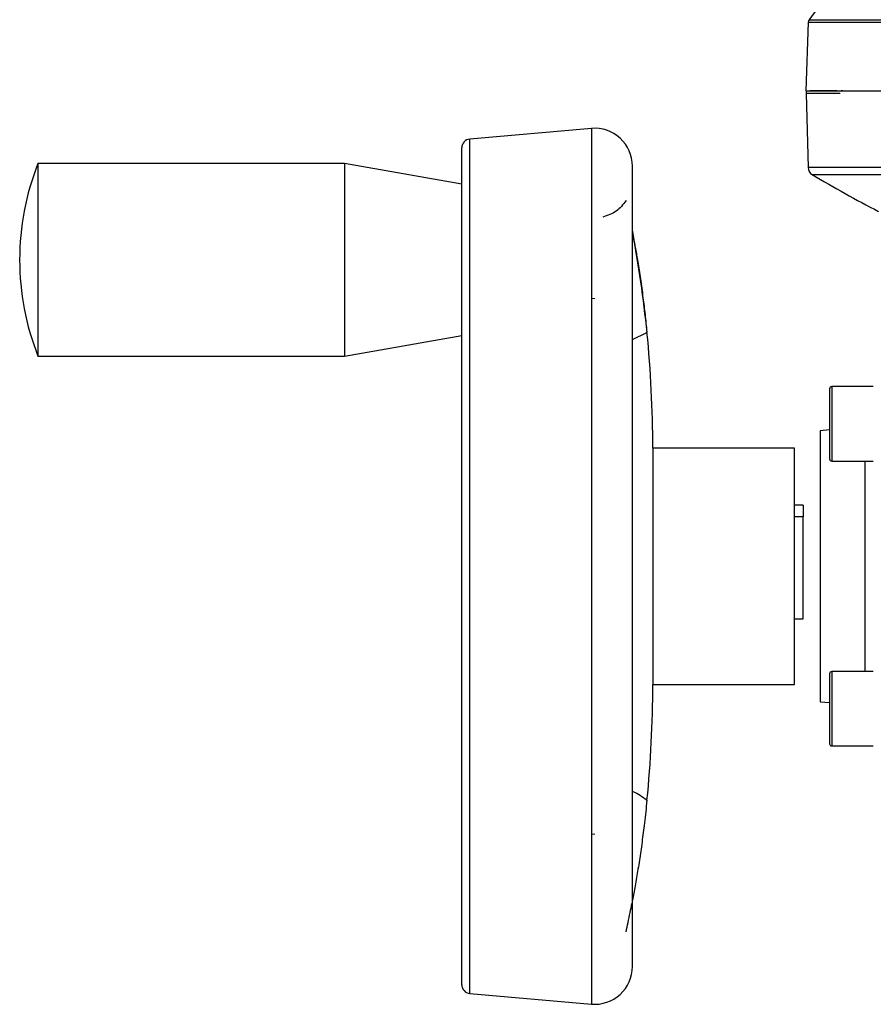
# Model space of a CAD drawing. Header units: millimetres. Extents: x 555 to 1891, y 89 to 1282.
# Tile 21 of 39: x 555 to 653, y 674 to 787. Entities that reach past the tile are written whole.
import ezdxf

# ---------------------------------------------------------------- set-up
doc = ezdxf.new("R2010")
doc.units = ezdxf.units.MM

msp = doc.modelspace()

# ---------------------------------------------------------------- linework, layer by layer
at = {"color": 7, "linetype": 'Continuous', "lineweight": 25}
for p, q in [((645.14, 786.27), (644.86, 778.42)), ((644.89, 778.1), (645.11, 769.68)), ((649.09, 778.42), (648.9, 778.42)), ((620.36, 774.12), (606.47, 772.91)), ((592.14, 770.12), (557.14, 770.12)), ((557.14, 770.12), (557.14, 748.12)), ((605.55, 767.76), (592.14, 770.12)), ((592.14, 770.12), (592.14, 748.12)), ((625.05, 678.42), (625.05, 769.83)), ((620.36, 754.75), (620.74, 754.71)), ((592.14, 748.12), (605.55, 750.49)), ((557.14, 748.12), (592.14, 748.12)), ((652.56, 744.64), (647.81, 744.64)), ((647.56, 739.69), (646.48, 739.59)), ((646.48, 739.59), (646.48, 708.66)), ((643.55, 737.62), (627.36, 737.62)), ((627.36, 737.62), (627.36, 710.62)), ((643.55, 710.62), (643.55, 737.62)), ((647.81, 736.14), (652.56, 736.14)), ((644.55, 731.12), (643.55, 731.12)), ((644.55, 731.12), (644.55, 729.78)), ((644.55, 729.78), (643.55, 729.78)), ((644.55, 718.12), (644.55, 729.78)), ((643.55, 718.12), (644.55, 718.12)), ((652.56, 712.11), (647.81, 712.11)), ((627.36, 710.62), (643.55, 710.62)), ((646.48, 708.66), (647.56, 708.56)), ((647.81, 703.61), (652.56, 703.61)), ((620.74, 693.54), (620.36, 693.49)), ((606.47, 675.34), (620.36, 674.12))]:
    msp.add_line(p, q, dxfattribs=at)
at = {"color": 8, "linetype": 'Continuous', "lineweight": 25}
for p, q in [((645.14, 786.27), (824.59, 786.27)), ((645.23, 786.54), (824.5, 786.54)), ((648.77, 778.1), (644.89, 778.1)), ((620.36, 774.12), (620.36, 674.12)), ((606.47, 675.34), (606.47, 772.91)), ((816.35, 769.68), (645.11, 769.68)), ((814.17, 768.84), (645.6, 768.84)), ((625.05, 750.01), (626.7, 750.84)), ((647.81, 744.64), (647.81, 736.14)), ((651.65, 712.11), (651.65, 736.14)), ((647.81, 712.11), (647.81, 707.86)), ((647.81, 707.86), (647.81, 703.61))]:
    msp.add_line(p, q, dxfattribs=at)
at = {"color": 7, "linetype": 'Continuous', "lineweight": 25}
for centre, radius, start, end in [((726.36, 728.08), 100, 138.6427, 144.2252), ((645.64, 786.25), 0.5, 144.2252, 178), ((645.89, 778.12), 1, 162.514, 181.5), ((620.74, 769.83), 4.31, 0, 95), ((606.55, 771.91), 1, 95, 180), ((585.05, 759.12), 30, 158.4898, 201.5102), ((646.11, 769.7), 1, 181.5, 239.2302), ((717.22, 889.14), 140, 239.2302, 242.7723), ((494.5, 737.62), 132.87, 5.6951, 10.7281), ((494.5, 737.62), 132.87, 0, 5.7112), ((647.81, 744.39), 0.25, 90, 180), ((647.81, 736.39), 0.25, 180, 270), ((647.81, 711.86), 0.25, 90, 180), ((494.5, 710.62), 132.87, 354.2888, 0), ((647.81, 703.86), 0.25, 180, 270), ((620.74, 678.42), 4.31, 265, 360), ((606.55, 676.34), 1, 180, 265)]:
    msp.add_arc(centre, radius, start, end, dxfattribs=at)
msp.add_open_spline([(644.86, 778.42), (644.95, 778.42), (645.11, 778.42), (646.46, 778.42), (648.6, 778.42), (651.58, 778.42), (655.36, 778.42), (659.91, 778.42), (665.18, 778.42), (671.12, 778.42), (677.68, 778.42), (684.78, 778.42), (692.37, 778.42), (700.37, 778.42), (708.7, 778.42), (717.28, 778.42), (726.03, 778.42), (734.86, 778.42), (743.7, 778.42), (752.45, 778.42), (761.03, 778.42), (769.36, 778.42), (777.36, 778.42), (784.95, 778.42), (792.05, 778.42), (798.61, 778.42), (804.55, 778.42), (809.82, 778.42), (814.37, 778.42), (818.15, 778.42), (821.13, 778.42), (823.27, 778.42), (824.61, 778.42), (824.78, 778.42), (824.86, 778.42)], degree=3, dxfattribs=at)
for points, knots in [([(648.41, 778.42), (647.68, 778.42), (646.27, 778.42), (645.63, 778.42), (645.31, 778.42)], [0, 0, 0, 0, 0.511416, 1, 1, 1, 1]), ([(605.55, 676.34), (605.55, 676.4), (605.55, 676.54), (605.55, 677.69), (605.55, 679.43), (605.55, 681.62), (605.55, 684.07), (605.55, 686.96), (605.55, 690.27), (605.55, 693.94), (605.55, 697.9), (605.55, 702.1), (605.55, 706.91), (605.55, 712.32), (605.55, 718.23), (605.55, 724.12), (605.55, 730.01), (605.55, 735.92), (605.55, 741.33), (605.55, 746.14), (605.55, 750.35), (605.55, 754.31), (605.55, 757.97), (605.55, 761.28), (605.55, 764.17), (605.55, 766.63), (605.55, 768.82), (605.55, 770.56), (605.55, 771.7), (605.55, 771.84), (605.55, 771.91)], [0, 0, 0, 0, 0.038814, 0.078832, 0.119976, 0.152138, 0.184303, 0.21715, 0.25, 0.282846, 0.315697, 0.347859, 0.380024, 0.421165, 0.461184, 0.5, 0.538813, 0.578832, 0.619976, 0.652138, 0.684303, 0.71715, 0.75, 0.782846, 0.815697, 0.847859, 0.880024, 0.921165, 0.961184, 1, 1, 1, 1]), ([(624.33, 765.88), (623.97, 765.43), (623.27, 764.54), (622.2, 764.17), (621.66, 763.99)], [0, 0, 0, 0, 0.4997032, 1, 1, 1, 1]), ([(625.01, 762.51), (625.06, 762.25), (625.17, 761.68), (625.4, 760.38), (625.67, 758.81), (625.96, 756.95), (626.24, 754.93), (626.49, 752.87), (626.63, 751.53), (626.7, 750.84)], [0, 0, 0, 0, 0.1163976, 0.2504805, 0.3873298, 0.5496741, 0.7153664, 0.8557704, 1, 1, 1, 1]), ([(647.56, 744.39), (647.56, 744.33), (647.56, 744.25), (647.56, 743.75), (647.56, 743.24), (647.56, 742.59), (647.56, 741.66), (647.56, 740.89), (647.56, 740.39)], [0, 0, 0, 0, 0.239457, 0.368361, 0.5, 0.631639, 0.760543, 1, 1, 1, 1]), ([(647.56, 740.39), (647.56, 739.88), (647.56, 739.11), (647.56, 738.18), (647.56, 737.54), (647.56, 737.02), (647.56, 736.52), (647.56, 736.44), (647.56, 736.39)], [0, 0, 0, 0, 0.239457, 0.368361, 0.5, 0.631639, 0.760543, 1, 1, 1, 1]), ([(647.56, 711.86), (647.56, 711.81), (647.56, 711.72), (647.56, 711.22), (647.56, 710.71), (647.56, 710.07), (647.56, 709.14), (647.56, 707.86), (647.56, 706.58), (647.56, 705.65), (647.56, 705.01), (647.56, 704.49), (647.56, 704), (647.56, 703.91), (647.56, 703.86)], [0, 0, 0, 0, 0.119728, 0.18418, 0.25, 0.31582, 0.380272, 0.5, 0.619728, 0.68418, 0.75, 0.81582, 0.880272, 1, 1, 1, 1]), ([(626.7, 697.4), (626.61, 696.53), (626.44, 694.9), (626.14, 692.6), (625.84, 690.5), (625.52, 688.54), (625.25, 686.98), (625.11, 686.27), (625.06, 686.01)], [0, 0, 0, 0, 0.1926486, 0.3614625, 0.5347703, 0.7143016, 0.8980344, 1, 1, 1, 1]), ([(624.33, 682.37), (624.48, 683.08), (624.69, 684.09), (624.92, 685.27), (624.99, 685.61)], [0, 0, 0, 0, 0.710267, 1, 1, 1, 1])]:
    msp.add_open_spline(points, degree=3, knots=knots, dxfattribs=at)
at = {"color": 8, "linetype": 'Continuous', "lineweight": 25}
msp.add_open_spline([(626.7, 697.4), (626.2, 697.77), (625.67, 698.15), (625.07, 698.39), (625.05, 698.4)], degree=3, knots=[0, 0, 0, 0, 0.962902, 1, 1, 1, 1], dxfattribs=at)

doc.saveas('drawing.dxf')
